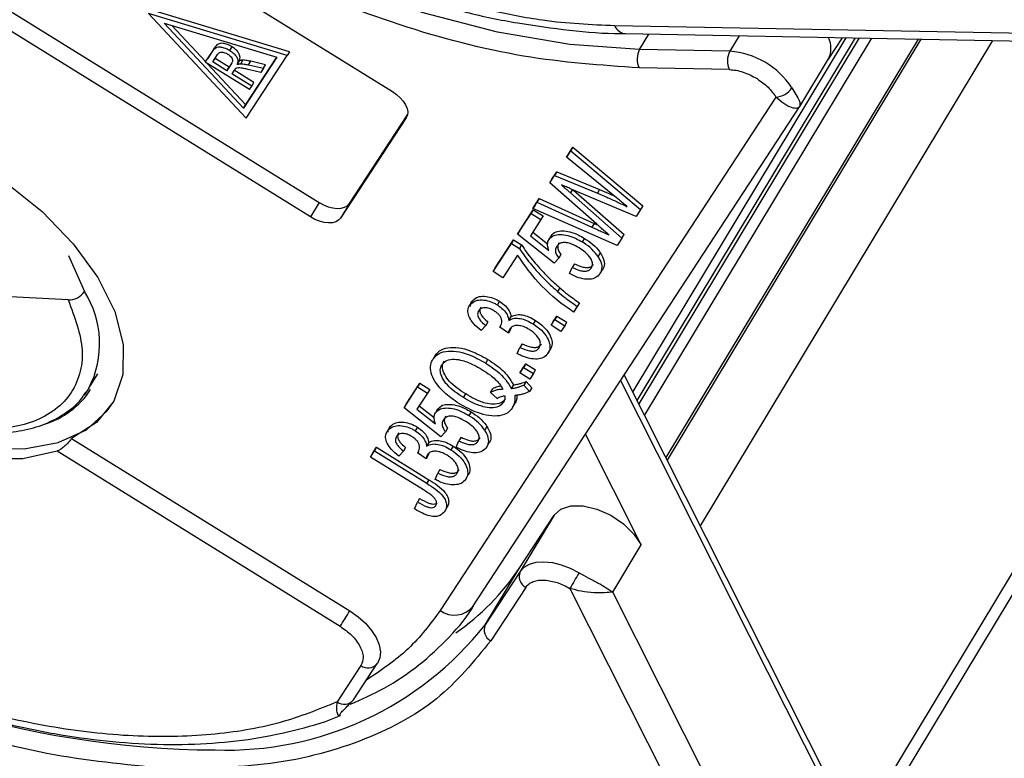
# Model space of a CAD drawing. Header units: millimetres. Extents: x 8853 to 11418, y 45 to 1005.
# Tile 209 of 256: x 10784 to 10814, y 743 to 765. Entities that reach past the tile are written whole.
import ezdxf

# ---------------------------------------------------------------- set-up
doc = ezdxf.new("R2010")
doc.units = ezdxf.units.MM

msp = doc.modelspace()

# ---------------------------------------------------------------- linework, layer by layer
at = {"color": 7, "linetype": 'Continuous', "lineweight": 25}
for p, q in [((10779.549, 772.789), (10795.189, 763.101)), ((10777.289, 769.369), (10792.929, 759.681)), ((10792.659, 759.233), (10777.02, 768.922)), ((10791.944, 764.213), (10787.666, 765.504)), ((10787.666, 765.504), (10790.68, 762.279)), ((10792.012, 764.325), (10787.734, 765.616)), ((10788.149, 765.205), (10791.621, 764.157)), ((10790.595, 762.588), (10788.149, 765.205)), ((10789.429, 764.02), (10788.389, 765.133)), ((10828.784, 764.629), (10802.053, 765.127)), ((10802.375, 764.887), (10828.797, 764.395)), ((10802.814, 764.397), (10803.101, 764.873)), ((10809.179, 764.76), (10802.601, 753.845)), ((10802.739, 753.572), (10809.478, 764.755)), ((10809.588, 764.753), (10802.79, 753.471)), ((10802.97, 753.113), (10809.98, 764.745)), ((10811.403, 764.719), (10803.626, 751.812)), ((10811.493, 764.717), (10803.667, 751.73)), ((10804.69, 749.703), (10813.712, 764.676)), ((10805.885, 764.822), (10805.596, 764.342)), ((10808.637, 764.098), (10809.071, 764.762)), ((10789.417, 764.002), (10789.637, 764.337)), ((10789.704, 764.449), (10789.485, 764.114)), ((10789.637, 764.337), (10789.704, 764.449)), ((10789.646, 764.013), (10789.797, 764.244)), ((10790.173, 764.369), (10790.241, 764.481)), ((10792.012, 764.325), (10791.944, 764.213)), ((10805.596, 764.342), (10802.814, 764.397)), ((10824.081, 764.482), (10809.466, 740.23)), ((10809.657, 739.852), (10824.494, 764.475)), ((10789.417, 764.002), (10789.485, 764.114)), ((10790.777, 763.159), (10789.417, 764.002)), ((10790.662, 762.7), (10789.484, 763.96)), ((10790.082, 763.743), (10789.646, 764.013)), ((10790.149, 763.855), (10789.717, 764.123)), ((10790.217, 763.951), (10790.082, 763.743)), ((10790.233, 763.984), (10790.149, 763.855)), ((10790.405, 763.938), (10790.472, 764.05)), ((10790.511, 763.956), (10790.578, 764.068)), ((10791.621, 764.157), (10790.595, 762.588)), ((10791.616, 764.159), (10790.662, 762.7)), ((10790.68, 762.279), (10791.944, 764.213)), ((10790.75, 763.923), (10790.817, 764.035)), ((10790.75, 763.923), (10791.208, 763.817)), ((10791.275, 763.929), (10790.817, 764.035)), ((10791.208, 763.817), (10791.275, 763.929)), ((10807.76, 762.643), (10808.642, 764.107)), ((10790.082, 763.743), (10790.149, 763.855)), ((10790.312, 763.758), (10790.238, 763.646)), ((10790.849, 763.268), (10790.238, 763.646)), ((10790.916, 763.38), (10790.31, 763.756)), ((10791.126, 763.692), (10790.776, 763.774)), ((10791.208, 763.817), (10791.126, 763.692)), ((10805.585, 763.776), (10802.803, 763.831)), ((10790.849, 763.268), (10790.916, 763.38)), ((10790.777, 763.159), (10790.849, 763.268)), ((10807.021, 762.93), (10796.667, 747.1)), ((10790.595, 762.588), (10790.662, 762.7)), ((10797.673, 747.221), (10807.751, 762.629)), ((10807.752, 762.634), (10807.755, 762.638)), ((10795.616, 762.293), (10793.592, 759.199)), ((10793.862, 759.646), (10795.654, 762.387)), ((10795.626, 762.309), (10795.616, 762.293)), ((10800.561, 761.079), (10800.69, 761.276)), ((10800.628, 761.191), (10800.561, 761.079)), ((10800.628, 761.191), (10800.757, 761.388)), ((10800.757, 761.388), (10800.69, 761.276)), ((10800.69, 761.276), (10802.846, 759.461)), ((10800.757, 761.388), (10802.914, 759.573)), ((10801.986, 759.915), (10800.561, 761.079)), ((10800.109, 760.397), (10800.259, 760.627)), ((10800.259, 760.627), (10800.192, 760.515)), ((10800.259, 760.627), (10801.578, 760.082)), ((10800.042, 760.286), (10800.192, 760.515)), ((10800.109, 760.397), (10800.042, 760.286)), ((10801.491, 759.012), (10800.042, 760.286)), ((10800.192, 760.515), (10801.511, 759.97)), ((10800.743, 760.079), (10800.682, 759.977)), ((10800.682, 759.977), (10802.271, 758.581)), ((10802.709, 759.251), (10800.705, 760.095)), ((10800.778, 760.064), (10802.338, 758.693)), ((10801.578, 760.082), (10801.511, 759.97)), ((10792.929, 759.681), (10792.659, 759.233)), ((10799.52, 759.489), (10799.649, 759.686)), ((10799.588, 759.601), (10799.717, 759.798)), ((10799.717, 759.798), (10799.649, 759.686)), ((10799.649, 759.686), (10801.346, 758.917)), ((10799.717, 759.798), (10801.413, 759.029)), ((10793.862, 759.646), (10793.592, 759.199)), ((10799.115, 758.812), (10799.535, 759.454)), ((10799.535, 759.454), (10799.467, 759.342)), ((10799.588, 759.601), (10799.52, 759.489)), ((10802.123, 758.355), (10799.52, 759.489)), ((10799.535, 759.454), (10799.84, 759.265)), ((10802.846, 759.461), (10802.709, 759.251)), ((10802.914, 759.573), (10802.846, 759.461)), ((10799.047, 758.7), (10799.467, 759.342)), ((10799.772, 759.153), (10799.445, 758.652)), ((10799.467, 759.342), (10799.772, 759.153)), ((10799.84, 759.265), (10799.772, 759.153)), ((10799.115, 758.812), (10799.047, 758.7)), ((10799.516, 758.761), (10799.975, 758.4)), ((10801.413, 759.029), (10801.346, 758.917)), ((10801.413, 759.029), (10801.533, 758.975)), ((10798.361, 757.66), (10798.929, 758.527)), ((10798.929, 758.527), (10798.861, 758.415)), ((10798.929, 758.527), (10799.176, 758.374)), ((10800.177, 757.805), (10799.047, 758.7)), ((10799.445, 758.652), (10800.016, 758.202)), ((10800.083, 758.653), (10800.016, 758.541)), ((10801.113, 758.573), (10801.046, 758.461)), ((10802.271, 758.581), (10802.123, 758.355)), ((10802.271, 758.581), (10802.338, 758.693)), ((10798.294, 757.548), (10798.861, 758.415)), ((10798.861, 758.415), (10799.108, 758.262)), ((10799.176, 758.374), (10799.108, 758.262)), ((10785.197, 758.041), (10785.688, 756.935)), ((10799.053, 758.053), (10798.599, 757.359)), ((10800.321, 757.959), (10800.177, 757.805)), ((10800.388, 758.071), (10800.321, 757.959)), ((10801.603, 758.124), (10801.536, 758.012)), ((10798.361, 757.66), (10798.294, 757.548)), ((10798.599, 757.359), (10798.294, 757.548)), ((10800.654, 757.485), (10800.737, 757.677)), ((10800.804, 757.789), (10800.737, 757.677)), ((10801.6, 757.49), (10801.667, 757.602)), ((10785.185, 756.675), (10775.196, 757.224)), ((10800.353, 757.047), (10800.285, 756.935)), ((10798.496, 756.631), (10798.428, 756.519)), ((10797.639, 756.621), (10797.571, 756.509)), ((10800.893, 756.474), (10800.779, 756.3)), ((10800.96, 756.586), (10800.893, 756.474)), ((10798.847, 756.154), (10798.779, 756.042)), ((10799.6, 756.044), (10799.532, 755.933)), ((10800.084, 755.893), (10800.197, 756.066)), ((10800.151, 756.005), (10800.265, 756.178)), ((10800.265, 756.178), (10800.197, 756.066)), ((10800.197, 756.066), (10800.503, 755.877)), ((10800.265, 756.178), (10800.57, 755.989)), ((10798.067, 755.89), (10797.923, 755.735)), ((10798.134, 756.001), (10798.067, 755.89)), ((10798.527, 755.876), (10798.504, 755.837)), ((10798.767, 755.649), (10798.504, 755.837)), ((10798.834, 755.761), (10798.767, 755.649)), ((10800.151, 756.005), (10800.084, 755.893)), ((10800.389, 755.704), (10800.084, 755.893)), ((10800.503, 755.877), (10800.389, 755.704)), ((10800.503, 755.877), (10800.57, 755.989)), ((10799.04, 755.018), (10799.123, 755.211)), ((10799.191, 755.323), (10799.123, 755.211)), ((10799.987, 755.023), (10800.054, 755.135)), ((10796.513, 754.965), (10796.445, 754.853)), ((10798.069, 754.724), (10798.136, 754.836)), ((10799.122, 754.422), (10799.235, 754.595)), ((10799.189, 754.534), (10799.122, 754.422)), ((10799.189, 754.534), (10799.303, 754.707)), ((10799.303, 754.707), (10799.235, 754.595)), ((10799.235, 754.595), (10799.54, 754.406)), ((10799.303, 754.707), (10799.608, 754.518)), ((10799.54, 754.406), (10799.608, 754.518)), ((10785.827, 753.953), (10786.097, 754.4)), ((10799.427, 754.233), (10799.122, 754.422)), ((10799.54, 754.406), (10799.427, 754.233)), ((10810.891, 737.404), (10802.342, 754.359)), ((10785.827, 753.953), (10785.679, 753.737)), ((10795.548, 753.35), (10795.968, 753.992)), ((10795.615, 753.462), (10796.035, 754.104)), ((10796.035, 754.104), (10795.968, 753.992)), ((10795.968, 753.992), (10796.273, 753.803)), ((10796.035, 754.104), (10796.34, 753.915)), ((10796.34, 753.915), (10796.273, 753.803)), ((10798.218, 753.818), (10798.285, 753.93)), ((10798.925, 754.053), (10798.857, 753.941)), ((10799.311, 754.157), (10799.243, 754.045)), ((10799.243, 754.045), (10799.42, 753.848)), ((10799.311, 754.157), (10799.487, 753.96)), ((10799.487, 753.96), (10799.42, 753.848)), ((10802.23, 754.188), (10810.711, 737.368)), ((10796.273, 753.803), (10795.946, 753.303)), ((10797.381, 753.662), (10797.449, 753.774)), ((10798.218, 753.818), (10798.418, 753.637)), ((10795.615, 753.462), (10795.548, 753.35)), ((10796.678, 752.455), (10795.548, 753.35)), ((10795.946, 753.303), (10796.517, 752.852)), ((10796.017, 753.411), (10796.475, 753.05)), ((10796.584, 753.303), (10796.516, 753.191)), ((10798.897, 753.359), (10798.965, 753.471)), ((10797.614, 753.223), (10797.547, 753.111)), ((10795.102, 752.742), (10795.034, 752.63)), ((10795.959, 752.752), (10795.891, 752.64)), ((10796.889, 752.721), (10796.822, 752.609)), ((10798.104, 752.774), (10798.037, 752.662)), ((10785.285, 752.402), (10793.872, 747.082)), ((10796.822, 752.609), (10796.678, 752.455)), ((10797.305, 752.439), (10797.237, 752.328)), ((10802.866, 749.118), (10801.146, 752.53)), ((10794.577, 751.94), (10794.702, 752.131)), ((10794.702, 752.131), (10794.635, 752.019)), ((10794.702, 752.131), (10796.317, 751.13)), ((10795.597, 752.123), (10795.53, 752.011)), ((10796.31, 752.275), (10796.242, 752.163)), ((10797.063, 752.166), (10796.995, 752.054)), ((10797.154, 752.135), (10797.237, 752.328)), ((10798.101, 752.14), (10798.168, 752.252)), ((10784.849, 752.016), (10793.577, 746.609)), ((10794.51, 751.828), (10794.635, 752.019)), ((10794.577, 751.94), (10794.51, 751.828)), ((10796.147, 750.814), (10794.51, 751.828)), ((10794.635, 752.019), (10796.25, 751.019)), ((10795.53, 752.011), (10795.386, 751.856)), ((10795.99, 751.997), (10795.967, 751.958)), ((10796.23, 751.77), (10795.967, 751.958)), ((10796.297, 751.882), (10796.23, 751.77)), ((10796.503, 751.139), (10796.586, 751.332)), ((10796.654, 751.444), (10796.586, 751.332)), ((10797.45, 751.145), (10797.517, 751.256)), ((10796.317, 751.13), (10796.25, 751.019)), ((10796.029, 750.554), (10795.961, 750.442)), ((10795.874, 750.227), (10795.961, 750.442)), ((10796.802, 750.153), (10796.869, 750.265)), ((10799.095, 748.39), (10800.175, 750.034)), ((10800.175, 750.034), (10799.13, 748.3)), ((10801.99, 747.663), (10802.866, 749.118)), ((10798.05, 746.656), (10799.095, 748.39)), ((10799.13, 748.3), (10798.05, 746.656)), ((10799.301, 747.81), (10798.221, 746.165)), ((10800.665, 747.778), (10812.444, 724.419)), ((10813.447, 724.942), (10801.99, 747.663)), ((10794.218, 745.397), (10793.486, 744.278)), ((10793.989, 744.339), (10794.721, 745.458)), ((10794.721, 745.458), (10794.727, 745.466))]:
    msp.add_line(p, q, dxfattribs=at)
at = {"color": 7, "linetype": 'Continuous', "lineweight": 25, "flags": 128}
for points in [[(10802.814, 764.397), (10800.667, 764.551), (10798.429, 764.929), (10796.133, 765.525), (10793.815, 766.33), (10791.51, 767.332), (10789.254, 768.515), (10787.081, 769.861), (10785.025, 771.349), (10783.117, 772.958), (10781.386, 774.661), (10779.859, 776.433), (10778.56, 778.246), (10777.508, 780.074)], [(10795.189, 763.101), (10795.316, 763.011), (10795.43, 762.91), (10795.524, 762.801), (10795.595, 762.689), (10795.642, 762.578), (10795.661, 762.473), (10795.652, 762.376), (10795.616, 762.293)], [(10773.782, 759.529), (10773.908, 760.416), (10774.3, 761.171), (10774.941, 761.763), (10775.807, 762.166), (10776.859, 762.365), (10778.056, 762.35), (10779.347, 762.124), (10780.68, 761.694), (10781.999, 761.079), (10783.25, 760.304), (10784.381, 759.401), (10785.345, 758.408), (10786.103, 757.365), (10786.623, 756.316), (10786.884, 755.304), (10786.874, 754.37), (10786.595, 753.554), (10786.058, 752.889), (10785.285, 752.402)], [(10774.163, 760.974), (10774.102, 760.868), (10773.833, 760.051), (10773.831, 759.119), (10774.097, 758.11), (10774.619, 757.065), (10775.376, 756.027), (10776.338, 755.039), (10777.464, 754.141), (10778.709, 753.37), (10780.022, 752.757), (10781.349, 752.327), (10782.636, 752.099), (10783.829, 752.081), (10784.881, 752.273), (10785.748, 752.67), (10786.394, 753.253), (10786.565, 753.501)], [(10792.929, 759.681), (10793.066, 759.606), (10793.208, 759.549), (10793.349, 759.512), (10793.484, 759.496), (10793.607, 759.502), (10793.713, 759.53), (10793.799, 759.579), (10793.862, 759.646)], [(10793.592, 759.199), (10793.53, 759.131), (10793.443, 759.083), (10793.337, 759.055), (10793.214, 759.049), (10793.08, 759.064), (10792.939, 759.101), (10792.797, 759.158), (10792.659, 759.233)], [(10773.628, 758.968), (10773.861, 757.939), (10774.368, 756.865), (10775.128, 755.795), (10776.106, 754.774), (10777.261, 753.846), (10778.543, 753.052), (10779.895, 752.426), (10781.26, 751.996), (10782.578, 751.779), (10783.792, 751.786), (10784.849, 752.016)], [(10800.175, 750.034), (10800.383, 750.224), (10800.692, 750.322), (10801.075, 750.322), (10801.498, 750.223), (10801.924, 750.033), (10802.316, 749.769), (10802.64, 749.455), (10802.866, 749.118)], [(10799.13, 748.3), (10799.252, 748.432), (10799.419, 748.528), (10799.626, 748.585), (10799.864, 748.6), (10800.125, 748.573), (10800.4, 748.506), (10800.677, 748.399), (10800.948, 748.259)], [(10793.872, 747.082), (10794.128, 746.903), (10794.354, 746.701), (10794.543, 746.484), (10794.686, 746.26), (10794.778, 746.038), (10794.817, 745.826), (10794.799, 745.633), (10794.727, 745.466)]]:
    msp.add_lwpolyline(points, dxfattribs=at)
at = {"color": 7, "linetype": 'Continuous', "lineweight": 25}
for centre, radius, start, end in [((10802.409, 765.269), 0.384, 201.6739, 264.8734), ((10807.955, 764.441), 0.764, 334.0393, 25.5085), ((10803.355, 764.103), 0.615, 151.5265, 206.2537), ((10806.137, 764.048), 0.615, 151.5265, 206.2537), ((10805.432, 761.876), 2.471, 32.7608, 86.1929), ((10806.981, 763.563), 0.634, 273.5797, 326.5667), ((10785.199, 757.265), 0.59, 268.6986, 325.9593), ((10783.156, 755.322), 3.001, 332.8576, 32.5034), ((10783.737, 755.288), 2.546, 286.2322, 327.3382), ((10792.989, 752.446), 7.33, 304.56, 326.4013), ((10799.47, 748.144), 0.374, 155.317, 243.1733), ((10826.522, 732.847), 29.858, 148.9246, 149.9946), ((10789.915, 771.942), 29.148, 235.1627, 269.6188), ((10797.107, 747.684), 0.731, 232.9894, 320.7807), ((10778.327, 756.448), 18.149, 327.1707, 328.931), ((10790.068, 752.961), 10.172, 268.0448, 321.691), ((10798.39, 746.499), 0.374, 155.317, 243.1733), ((10794.438, 745.689), 0.366, 232.9894, 320.7807), ((10793.706, 744.57), 0.366, 232.9894, 320.7807)]:
    msp.add_arc(centre, radius, start, end, dxfattribs=at)
for points, knots in [([(10802.803, 763.831), (10801.629, 763.911), (10799.257, 764.073), (10795.404, 765.079), (10791.54, 766.607), (10787.813, 768.628), (10784.368, 771.056), (10781.262, 773.814), (10779.658, 775.819), (10778.856, 776.821)], [0, 0, 0, 0, 0.141193, 0.285298, 0.429404, 0.570596, 0.711789, 0.855895, 1, 1, 1, 1]), ([(10797.224, 765.616), (10797.3, 765.595), (10797.918, 765.423), (10799.071, 765.201), (10800.665, 764.979), (10801.771, 764.882), (10802.322, 764.892), (10802.372, 764.893)], [0, 0, 0, 0, 0.042714, 0.346636, 0.655912, 0.9691, 1, 1, 1, 1]), ([(10802.053, 765.127), (10801.318, 765.159), (10800.072, 765.213), (10798.739, 765.486), (10798.192, 765.598)], [0, 0, 0, 0, 0.5893, 1, 1, 1, 1]), ([(10790.241, 764.481), (10790.193, 764.507), (10790.104, 764.556), (10789.977, 764.589), (10789.876, 764.592), (10789.775, 764.55), (10789.733, 764.49), (10789.704, 764.449)], [0, 0, 0, 0, 0.205141, 0.383084, 0.526621, 0.670195, 1, 1, 1, 1]), ([(10789.637, 764.337), (10789.666, 764.379), (10789.709, 764.441), (10789.818, 764.482), (10789.931, 764.473), (10790.055, 764.436), (10790.136, 764.39), (10790.173, 764.369)], [0, 0, 0, 0, 0.336384, 0.490534, 0.645438, 0.837553, 1, 1, 1, 1]), ([(10789.797, 764.244), (10789.816, 764.269), (10789.845, 764.306), (10789.921, 764.321), (10789.989, 764.312), (10790.053, 764.289), (10790.091, 764.267), (10790.106, 764.258)], [0, 0, 0, 0, 0.363897, 0.534205, 0.704468, 0.879693, 1, 1, 1, 1]), ([(10790.106, 764.258), (10790.135, 764.238), (10790.185, 764.202), (10790.237, 764.138), (10790.262, 764.077), (10790.254, 764.013), (10790.231, 763.974), (10790.217, 763.951)], [0, 0, 0, 0, 0.210178, 0.371226, 0.533565, 0.714898, 1, 1, 1, 1]), ([(10790.173, 764.369), (10790.218, 764.338), (10790.3, 764.282), (10790.382, 764.179), (10790.427, 764.071), (10790.422, 763.992), (10790.408, 763.948), (10790.405, 763.938)], [0, 0, 0, 0, 0.243042, 0.443531, 0.644482, 0.917379, 1, 1, 1, 1]), ([(10790.472, 764.05), (10790.482, 764.092), (10790.498, 764.159), (10790.461, 764.272), (10790.39, 764.367), (10790.31, 764.437), (10790.257, 764.471), (10790.241, 764.481)], [0, 0, 0, 0, 0.321763, 0.51806, 0.714464, 0.915007, 1, 1, 1, 1]), ([(10790.405, 763.938), (10790.413, 763.94), (10790.429, 763.945), (10790.463, 763.953), (10790.492, 763.955), (10790.511, 763.956)], [0, 0, 0, 0, 0.250618, 0.5013168, 1, 1, 1, 1]), ([(10790.578, 764.068), (10790.569, 764.068), (10790.549, 764.067), (10790.513, 764.062), (10790.488, 764.054), (10790.472, 764.05)], [0, 0, 0, 0, 0.250568, 0.501375, 1, 1, 1, 1]), ([(10790.511, 763.956), (10790.533, 763.956), (10790.577, 763.954), (10790.657, 763.943), (10790.715, 763.931), (10790.75, 763.923)], [0, 0, 0, 0, 0.289498, 0.579232, 1, 1, 1, 1]), ([(10790.817, 764.035), (10790.793, 764.04), (10790.746, 764.051), (10790.665, 764.064), (10790.611, 764.067), (10790.578, 764.068)], [0, 0, 0, 0, 0.289464, 0.579144, 1, 1, 1, 1]), ([(10790.353, 763.808), (10790.349, 763.804), (10790.34, 763.797), (10790.327, 763.78), (10790.318, 763.767), (10790.312, 763.758)], [0, 0, 0, 0, 0.250452, 0.500871, 1, 1, 1, 1]), ([(10790.776, 763.774), (10790.729, 763.785), (10790.631, 763.806), (10790.502, 763.831), (10790.403, 763.833), (10790.367, 763.815), (10790.353, 763.808)], [0, 0, 0, 0, 0.311481, 0.638477, 0.856708, 1, 1, 1, 1]), ([(10805.585, 763.776), (10805.653, 763.772), (10805.788, 763.763), (10806.007, 763.704), (10806.227, 763.62), (10806.367, 763.539), (10806.437, 763.499)], [0, 0, 0, 0, 0.250113, 0.500005, 0.750113, 1, 1, 1, 1]), ([(10807.51, 763.213), (10807.553, 763.143), (10807.648, 762.987), (10807.775, 762.769), (10807.763, 762.688), (10807.755, 762.636)], [0, 0, 0, 0, 0.227067, 0.501595, 1, 1, 1, 1]), ([(10807.755, 762.636), (10807.732, 762.613), (10807.685, 762.569), (10807.508, 762.594), (10807.273, 762.699), (10807.101, 762.856), (10807.021, 762.93)], [0, 0, 0, 0, 0.251519, 0.501784, 0.765632, 1, 1, 1, 1]), ([(10800.705, 760.095), (10800.655, 760.116), (10800.58, 760.147), (10800.479, 760.19), (10800.429, 760.211), (10800.404, 760.222)], [0, 0, 0, 0, 0.499996, 0.750001, 1, 1, 1, 1]), ([(10800.404, 760.222), (10800.443, 760.188), (10800.509, 760.13), (10800.601, 760.048), (10800.655, 760.001), (10800.682, 759.977)], [0, 0, 0, 0, 0.4190299, 0.7095142, 1, 1, 1, 1]), ([(10801.511, 759.97), (10801.607, 759.928), (10801.81, 759.84), (10802.118, 759.7), (10802.33, 759.599), (10802.436, 759.548)], [0, 0, 0, 0, 0.310609, 0.655194, 1, 1, 1, 1]), ([(10801.578, 760.082), (10801.674, 760.04), (10801.824, 759.976), (10801.972, 759.908), (10802.025, 759.883)], [0, 0, 0, 0, 0.64472, 1, 1, 1, 1]), ([(10802.436, 759.548), (10802.395, 759.581), (10802.314, 759.647), (10802.165, 759.77), (10802.055, 759.859), (10801.986, 759.915)], [0, 0, 0, 0, 0.27018, 0.5403602, 1, 1, 1, 1]), ([(10800.083, 758.653), (10800.127, 758.7), (10800.208, 758.786), (10800.429, 758.813), (10800.667, 758.782), (10800.905, 758.695), (10801.05, 758.61), (10801.113, 758.573)], [0, 0, 0, 0, 0.2383567, 0.4350951, 0.6309397, 0.8390112, 1, 1, 1, 1]), ([(10801.346, 758.917), (10801.394, 758.895), (10801.49, 758.852), (10801.664, 758.773), (10801.79, 758.716), (10801.868, 758.68)], [0, 0, 0, 0, 0.275241, 0.550482, 1, 1, 1, 1]), ([(10801.868, 758.68), (10801.83, 758.715), (10801.752, 758.783), (10801.65, 758.872), (10801.563, 758.949), (10801.515, 758.991), (10801.491, 759.012)], [0, 0, 0, 0, 0.3088962, 0.6177923, 0.8088961, 1, 1, 1, 1]), ([(10800.016, 758.202), (10800.004, 758.239), (10799.98, 758.308), (10799.967, 758.428), (10799.996, 758.497), (10800.016, 758.541)], [0, 0, 0, 0, 0.295745, 0.543253, 1, 1, 1, 1]), ([(10800.016, 758.541), (10800.06, 758.588), (10800.141, 758.674), (10800.362, 758.701), (10800.599, 758.67), (10800.837, 758.583), (10800.982, 758.498), (10801.046, 758.461)], [0, 0, 0, 0, 0.2383567, 0.4350951, 0.6309397, 0.8390112, 1, 1, 1, 1]), ([(10801.536, 758.012), (10801.476, 758.089), (10801.358, 758.242), (10801.167, 758.384), (10801.061, 758.452), (10801.046, 758.461)], [0, 0, 0, 0, 0.4611, 0.923194, 1, 1, 1, 1]), ([(10801.113, 758.573), (10801.202, 758.513), (10801.382, 758.392), (10801.532, 758.227), (10801.594, 758.137), (10801.603, 758.124)], [0, 0, 0, 0, 0.459379, 0.922459, 1, 1, 1, 1]), ([(10799.108, 758.262), (10799.158, 758.186), (10799.306, 757.957), (10799.589, 757.619), (10799.933, 757.251), (10800.167, 757.041), (10800.285, 756.935)], [0, 0, 0, 0, 0.165203, 0.496137, 0.746721, 1, 1, 1, 1]), ([(10799.176, 758.374), (10799.225, 758.298), (10799.373, 758.069), (10799.656, 757.731), (10800, 757.363), (10800.235, 757.152), (10800.353, 757.047)], [0, 0, 0, 0, 0.165203, 0.496137, 0.746721, 1, 1, 1, 1]), ([(10800.259, 758.323), (10800.241, 758.287), (10800.207, 758.221), (10800.236, 758.088), (10800.292, 758.003), (10800.321, 757.959)], [0, 0, 0, 0, 0.367129, 0.675049, 1, 1, 1, 1]), ([(10800.95, 758.277), (10800.872, 758.321), (10800.745, 758.393), (10800.56, 758.444), (10800.425, 758.445), (10800.321, 758.402), (10800.281, 758.351), (10800.259, 758.323)], [0, 0, 0, 0, 0.284133, 0.463731, 0.644535, 0.805022, 1, 1, 1, 1]), ([(10800.326, 758.435), (10800.308, 758.399), (10800.275, 758.333), (10800.303, 758.2), (10800.359, 758.115), (10800.388, 758.071)], [0, 0, 0, 0, 0.367129, 0.675049, 1, 1, 1, 1]), ([(10801.326, 757.661), (10801.345, 757.703), (10801.377, 757.773), (10801.34, 757.905), (10801.262, 758.023), (10801.134, 758.154), (10801.018, 758.232), (10800.95, 758.277)], [0, 0, 0, 0, 0.2426891, 0.4065842, 0.570206, 0.7509459, 1, 1, 1, 1]), ([(10800.779, 756.3), (10800.691, 756.36), (10800.247, 756.663), (10799.604, 757.256), (10799.222, 757.808), (10799.053, 758.053)], [0, 0, 0, 0, 0.121169, 0.611338, 1, 1, 1, 1]), ([(10801.6, 757.49), (10801.627, 757.546), (10801.681, 757.661), (10801.633, 757.856), (10801.56, 757.973), (10801.536, 758.012)], [0, 0, 0, 0, 0.396321, 0.797199, 1, 1, 1, 1]), ([(10801.603, 758.124), (10801.648, 758.046), (10801.737, 757.889), (10801.729, 757.712), (10801.683, 757.629), (10801.667, 757.602)], [0, 0, 0, 0, 0.397479, 0.798178, 1, 1, 1, 1]), ([(10800.737, 757.677), (10800.814, 757.642), (10800.939, 757.584), (10801.109, 757.554), (10801.223, 757.57), (10801.29, 757.613), (10801.316, 757.648), (10801.326, 757.661)], [0, 0, 0, 0, 0.323008, 0.519347, 0.717293, 0.893001, 1, 1, 1, 1]), ([(10800.804, 757.789), (10800.882, 757.753), (10801.006, 757.696), (10801.176, 757.666), (10801.291, 757.682), (10801.358, 757.725), (10801.384, 757.76), (10801.394, 757.773)], [0, 0, 0, 0, 0.323008, 0.519347, 0.717293, 0.893001, 1, 1, 1, 1]), ([(10801.6, 757.49), (10801.559, 757.441), (10801.485, 757.354), (10801.286, 757.303), (10801.061, 757.319), (10800.841, 757.388), (10800.708, 757.457), (10800.654, 757.485)], [0, 0, 0, 0, 0.248379, 0.451028, 0.653732, 0.857674, 1, 1, 1, 1]), ([(10800.285, 756.935), (10800.365, 756.868), (10800.501, 756.753), (10800.707, 756.602), (10800.831, 756.517), (10800.893, 756.474)], [0, 0, 0, 0, 0.414529, 0.706823, 1, 1, 1, 1]), ([(10800.353, 757.047), (10800.432, 756.98), (10800.569, 756.865), (10800.774, 756.713), (10800.898, 756.628), (10800.96, 756.586)], [0, 0, 0, 0, 0.414529, 0.706823, 1, 1, 1, 1]), ([(10785.185, 756.675), (10785.385, 756.143), (10785.693, 755.324), (10785.567, 754.368), (10785.265, 753.724), (10784.745, 753.216), (10783.845, 752.767), (10782.386, 752.593), (10780.669, 752.944), (10779.245, 753.513), (10778.542, 753.926), (10778.187, 754.134)], [0, 0, 0, 0, 0.1596949, 0.2456104, 0.3333333, 0.4210563, 0.5069718, 0.6666667, 0.8263615, 0.912277, 1, 1, 1, 1]), ([(10797.571, 756.509), (10797.615, 756.556), (10797.693, 756.64), (10797.894, 756.688), (10798.113, 756.662), (10798.299, 756.594), (10798.396, 756.538), (10798.428, 756.519)], [0, 0, 0, 0, 0.2727519, 0.4935991, 0.716338, 0.90619, 1, 1, 1, 1]), ([(10797.639, 756.621), (10797.682, 756.667), (10797.76, 756.752), (10797.962, 756.8), (10798.181, 756.774), (10798.367, 756.706), (10798.464, 756.65), (10798.496, 756.631)], [0, 0, 0, 0, 0.2727519, 0.4935991, 0.716338, 0.90619, 1, 1, 1, 1]), ([(10798.496, 756.631), (10798.56, 756.585), (10798.683, 756.497), (10798.799, 756.339), (10798.837, 756.226), (10798.845, 756.168), (10798.847, 756.154)], [0, 0, 0, 0, 0.328269, 0.636143, 0.9088, 1, 1, 1, 1]), ([(10797.923, 755.735), (10797.842, 755.803), (10797.695, 755.926), (10797.556, 756.132), (10797.505, 756.312), (10797.527, 756.434), (10797.561, 756.492), (10797.571, 756.509)], [0, 0, 0, 0, 0.270658, 0.489263, 0.708369, 0.914642, 1, 1, 1, 1]), ([(10797.594, 756.47), (10797.596, 756.505), (10797.601, 756.56), (10797.628, 756.604), (10797.639, 756.621)], [0, 0, 0, 0, 0.619856, 1, 1, 1, 1]), ([(10797.85, 756.344), (10797.834, 756.308), (10797.806, 756.247), (10797.838, 756.133), (10797.914, 756.02), (10798.002, 755.94), (10798.059, 755.895), (10798.067, 755.89)], [0, 0, 0, 0, 0.2859195, 0.4849885, 0.6843246, 0.9590687, 1, 1, 1, 1]), ([(10798.325, 756.339), (10798.277, 756.366), (10798.185, 756.416), (10798.054, 756.437), (10797.949, 756.427), (10797.885, 756.39), (10797.859, 756.357), (10797.85, 756.344)], [0, 0, 0, 0, 0.248767, 0.472673, 0.663516, 0.875579, 1, 1, 1, 1]), ([(10797.917, 756.456), (10797.901, 756.42), (10797.874, 756.359), (10797.905, 756.245), (10797.981, 756.132), (10798.069, 756.052), (10798.127, 756.007), (10798.134, 756.001)], [0, 0, 0, 0, 0.285919, 0.484989, 0.684325, 0.959069, 1, 1, 1, 1]), ([(10798.523, 755.86), (10798.544, 755.91), (10798.575, 755.987), (10798.549, 756.109), (10798.5, 756.195), (10798.423, 756.274), (10798.359, 756.317), (10798.325, 756.339)], [0, 0, 0, 0, 0.3675596, 0.5509919, 0.6954114, 0.8395947, 1, 1, 1, 1]), ([(10798.428, 756.519), (10798.492, 756.474), (10798.616, 756.385), (10798.731, 756.227), (10798.77, 756.114), (10798.778, 756.056), (10798.779, 756.042)], [0, 0, 0, 0, 0.328269, 0.636143, 0.9088, 1, 1, 1, 1]), ([(10798.779, 756.042), (10798.834, 756.07), (10798.93, 756.119), (10799.132, 756.106), (10799.333, 756.047), (10799.463, 755.972), (10799.532, 755.933)], [0, 0, 0, 0, 0.302387, 0.525374, 0.748493, 1, 1, 1, 1]), ([(10798.847, 756.154), (10798.902, 756.182), (10798.998, 756.23), (10799.199, 756.218), (10799.401, 756.158), (10799.531, 756.084), (10799.6, 756.044)], [0, 0, 0, 0, 0.302387, 0.525374, 0.748493, 1, 1, 1, 1]), ([(10799.6, 756.044), (10799.689, 755.982), (10799.869, 755.857), (10800.039, 755.628), (10800.124, 755.412), (10800.117, 755.247), (10800.072, 755.166), (10800.054, 755.135)], [0, 0, 0, 0, 0.228572, 0.459007, 0.660095, 0.870765, 1, 1, 1, 1]), ([(10798.504, 755.837), (10798.506, 755.839), (10798.509, 755.842), (10798.516, 755.85), (10798.52, 755.856), (10798.523, 755.86)], [0, 0, 0, 0, 0.250093, 0.500197, 1, 1, 1, 1]), ([(10798.808, 755.781), (10798.8, 755.768), (10798.786, 755.741), (10798.774, 755.696), (10798.769, 755.664), (10798.767, 755.649)], [0, 0, 0, 0, 0.339454, 0.668951, 1, 1, 1, 1]), ([(10799.417, 755.761), (10799.355, 755.795), (10799.243, 755.856), (10799.077, 755.89), (10798.943, 755.883), (10798.853, 755.841), (10798.82, 755.798), (10798.808, 755.781)], [0, 0, 0, 0, 0.254178, 0.457835, 0.661032, 0.868746, 1, 1, 1, 1]), ([(10798.848, 755.827), (10798.846, 755.82), (10798.839, 755.799), (10798.836, 755.776), (10798.834, 755.761)], [0, 0, 0, 0, 0.308612, 1, 1, 1, 1]), ([(10799.716, 755.2), (10799.736, 755.242), (10799.768, 755.314), (10799.729, 755.45), (10799.648, 755.573), (10799.537, 755.681), (10799.452, 755.737), (10799.417, 755.761)], [0, 0, 0, 0, 0.269591, 0.459441, 0.648883, 0.856246, 1, 1, 1, 1]), ([(10799.532, 755.933), (10799.622, 755.87), (10799.801, 755.745), (10799.971, 755.516), (10800.056, 755.3), (10800.049, 755.135), (10800.004, 755.054), (10799.987, 755.023)], [0, 0, 0, 0, 0.228572, 0.459007, 0.660095, 0.870765, 1, 1, 1, 1]), ([(10796.513, 754.965), (10796.552, 755.013), (10796.643, 755.123), (10796.889, 755.215), (10797.223, 755.215), (10797.659, 755.101), (10797.956, 754.936), (10798.136, 754.836)], [0, 0, 0, 0, 0.149201, 0.339719, 0.531658, 0.715646, 1, 1, 1, 1]), ([(10799.123, 755.211), (10799.222, 755.168), (10799.368, 755.106), (10799.548, 755.092), (10799.654, 755.125), (10799.695, 755.174), (10799.716, 755.2)], [0, 0, 0, 0, 0.404921, 0.593605, 0.78306, 1, 1, 1, 1]), ([(10799.191, 755.323), (10799.29, 755.28), (10799.435, 755.218), (10799.615, 755.203), (10799.722, 755.237), (10799.762, 755.286), (10799.784, 755.312)], [0, 0, 0, 0, 0.404921, 0.593605, 0.78306, 1, 1, 1, 1]), ([(10797.258, 753.47), (10797.168, 753.529), (10796.926, 753.689), (10796.625, 753.971), (10796.413, 754.291), (10796.348, 754.562), (10796.381, 754.745), (10796.432, 754.831), (10796.445, 754.853)], [0, 0, 0, 0, 0.148072, 0.401988, 0.580808, 0.75998, 0.939061, 1, 1, 1, 1]), ([(10796.445, 754.853), (10796.485, 754.901), (10796.575, 755.011), (10796.821, 755.103), (10797.155, 755.103), (10797.591, 754.989), (10797.888, 754.824), (10798.069, 754.724)], [0, 0, 0, 0, 0.149201, 0.339719, 0.531658, 0.715646, 1, 1, 1, 1]), ([(10796.72, 754.683), (10796.764, 754.73), (10796.852, 754.824), (10797.09, 754.857), (10797.384, 754.808), (10797.676, 754.69), (10797.869, 754.577), (10797.947, 754.531)], [0, 0, 0, 0, 0.203222, 0.407586, 0.580719, 0.828764, 1, 1, 1, 1]), ([(10798.136, 754.836), (10798.225, 754.777), (10798.456, 754.626), (10798.75, 754.355), (10798.873, 754.143), (10798.925, 754.053)], [0, 0, 0, 0, 0.266534, 0.688868, 1, 1, 1, 1]), ([(10799.987, 755.023), (10799.945, 754.976), (10799.868, 754.887), (10799.66, 754.84), (10799.425, 754.86), (10799.209, 754.931), (10799.084, 754.996), (10799.04, 755.018)], [0, 0, 0, 0, 0.2495954, 0.4606301, 0.6714689, 0.8868588, 1, 1, 1, 1]), ([(10797.381, 753.662), (10797.292, 753.72), (10797.112, 753.837), (10796.88, 754.04), (10796.722, 754.258), (10796.652, 754.466), (10796.674, 754.604), (10796.711, 754.668), (10796.72, 754.683)], [0, 0, 0, 0, 0.199014, 0.399339, 0.580729, 0.762132, 0.942113, 1, 1, 1, 1]), ([(10797.449, 753.774), (10797.359, 753.832), (10797.179, 753.949), (10796.948, 754.152), (10796.789, 754.37), (10796.72, 754.578), (10796.741, 754.716), (10796.779, 754.78), (10796.788, 754.795)], [0, 0, 0, 0, 0.199014, 0.399339, 0.580729, 0.762132, 0.942113, 1, 1, 1, 1]), ([(10797.947, 754.531), (10798.036, 754.472), (10798.237, 754.342), (10798.474, 754.128), (10798.566, 753.975), (10798.6, 753.918)], [0, 0, 0, 0, 0.335114, 0.752469, 1, 1, 1, 1]), ([(10798.069, 754.724), (10798.158, 754.665), (10798.388, 754.514), (10798.683, 754.243), (10798.805, 754.031), (10798.857, 753.941)], [0, 0, 0, 0, 0.266534, 0.688868, 1, 1, 1, 1]), ([(10778.351, 753.946), (10778.728, 753.736), (10779.256, 753.441), (10780.061, 753.107), (10780.742, 752.873), (10781.537, 752.68), (10782.336, 752.57), (10783.123, 752.557), (10783.868, 752.651), (10784.558, 752.859), (10785.158, 753.202), (10785.565, 753.536), (10785.702, 753.789), (10785.731, 753.842)], [0, 0, 0, 0, 0.133444, 0.187127, 0.27527, 0.365118, 0.459951, 0.557352, 0.656777, 0.758148, 0.862217, 0.971078, 1, 1, 1, 1]), ([(10798.6, 753.918), (10798.558, 753.916), (10798.474, 753.912), (10798.342, 753.881), (10798.265, 753.842), (10798.218, 753.818)], [0, 0, 0, 0, 0.2827644, 0.5657558, 1, 1, 1, 1]), ([(10798.534, 754.018), (10798.499, 754.011), (10798.406, 753.993), (10798.332, 753.954), (10798.285, 753.93)], [0, 0, 0, 0, 0.372254, 1, 1, 1, 1]), ([(10798.857, 753.941), (10798.896, 753.948), (10798.974, 753.96), (10799.106, 753.991), (10799.191, 754.025), (10799.243, 754.045)], [0, 0, 0, 0, 0.280023, 0.560169, 1, 1, 1, 1]), ([(10798.925, 754.053), (10798.963, 754.06), (10799.041, 754.072), (10799.174, 754.103), (10799.259, 754.136), (10799.311, 754.157)], [0, 0, 0, 0, 0.280023, 0.560169, 1, 1, 1, 1]), ([(10798.612, 753.511), (10798.569, 753.464), (10798.484, 753.368), (10798.247, 753.334), (10797.963, 753.376), (10797.667, 753.494), (10797.471, 753.609), (10797.381, 753.662)], [0, 0, 0, 0, 0.20131, 0.404755, 0.576193, 0.805812, 1, 1, 1, 1]), ([(10798.68, 753.623), (10798.637, 753.576), (10798.551, 753.48), (10798.314, 753.446), (10798.03, 753.488), (10797.734, 753.606), (10797.539, 753.721), (10797.449, 753.774)], [0, 0, 0, 0, 0.20131, 0.404755, 0.576193, 0.805812, 1, 1, 1, 1]), ([(10798.418, 753.637), (10798.448, 753.653), (10798.497, 753.681), (10798.581, 753.706), (10798.634, 753.715), (10798.661, 753.72)], [0, 0, 0, 0, 0.421721, 0.709561, 1, 1, 1, 1]), ([(10798.661, 753.72), (10798.661, 753.682), (10798.661, 753.625), (10798.639, 753.557), (10798.621, 753.527), (10798.612, 753.511)], [0, 0, 0, 0, 0.490017, 0.743525, 1, 1, 1, 1]), ([(10798.966, 753.724), (10798.968, 753.655), (10798.973, 753.547), (10798.932, 753.42), (10798.897, 753.361), (10798.88, 753.331)], [0, 0, 0, 0, 0.474444, 0.735534, 1, 1, 1, 1]), ([(10799.03, 753.734), (10799.031, 753.7), (10799.032, 753.628), (10799.003, 753.543), (10798.975, 753.493), (10798.963, 753.472)], [0, 0, 0, 0, 0.346815, 0.733429, 1, 1, 1, 1]), ([(10799.42, 753.848), (10799.355, 753.82), (10799.255, 753.777), (10799.098, 753.742), (10799.01, 753.73), (10798.966, 753.724)], [0, 0, 0, 0, 0.474932, 0.73676, 1, 1, 1, 1]), ([(10796.516, 753.191), (10796.561, 753.238), (10796.641, 753.324), (10796.863, 753.351), (10797.1, 753.321), (10797.338, 753.233), (10797.483, 753.148), (10797.547, 753.111)], [0, 0, 0, 0, 0.2383567, 0.4350951, 0.6309397, 0.8390112, 1, 1, 1, 1]), ([(10796.584, 753.303), (10796.628, 753.35), (10796.709, 753.436), (10796.93, 753.463), (10797.167, 753.432), (10797.406, 753.345), (10797.551, 753.26), (10797.614, 753.223)], [0, 0, 0, 0, 0.238357, 0.435095, 0.63094, 0.839011, 1, 1, 1, 1]), ([(10798.88, 753.331), (10798.84, 753.283), (10798.75, 753.175), (10798.504, 753.088), (10798.176, 753.091), (10797.742, 753.203), (10797.442, 753.369), (10797.258, 753.47)], [0, 0, 0, 0, 0.1500979, 0.3371558, 0.5253516, 0.7083076, 1, 1, 1, 1]), ([(10796.517, 752.852), (10796.504, 752.889), (10796.481, 752.958), (10796.468, 753.079), (10796.497, 753.147), (10796.516, 753.191)], [0, 0, 0, 0, 0.295745, 0.543253, 1, 1, 1, 1]), ([(10797.451, 752.927), (10797.373, 752.971), (10797.246, 753.043), (10797.061, 753.094), (10796.926, 753.095), (10796.822, 753.052), (10796.782, 753.001), (10796.76, 752.973)], [0, 0, 0, 0, 0.284133, 0.463731, 0.644535, 0.805022, 1, 1, 1, 1]), ([(10796.827, 753.085), (10796.809, 753.049), (10796.775, 752.983), (10796.804, 752.85), (10796.86, 752.765), (10796.889, 752.721)], [0, 0, 0, 0, 0.367129, 0.675049, 1, 1, 1, 1]), ([(10798.037, 752.662), (10797.977, 752.739), (10797.858, 752.892), (10797.668, 753.034), (10797.562, 753.102), (10797.547, 753.111)], [0, 0, 0, 0, 0.4611, 0.923194, 1, 1, 1, 1]), ([(10797.614, 753.223), (10797.703, 753.163), (10797.882, 753.042), (10798.033, 752.877), (10798.095, 752.787), (10798.104, 752.774)], [0, 0, 0, 0, 0.4593785, 0.9224588, 1, 1, 1, 1]), ([(10795.034, 752.63), (10795.078, 752.677), (10795.156, 752.761), (10795.357, 752.809), (10795.576, 752.783), (10795.762, 752.715), (10795.859, 752.659), (10795.891, 752.64)], [0, 0, 0, 0, 0.272752, 0.493599, 0.716338, 0.90619, 1, 1, 1, 1]), ([(10795.057, 752.592), (10795.059, 752.626), (10795.064, 752.681), (10795.091, 752.725), (10795.102, 752.742)], [0, 0, 0, 0, 0.619856, 1, 1, 1, 1]), ([(10795.102, 752.742), (10795.145, 752.789), (10795.223, 752.873), (10795.425, 752.921), (10795.644, 752.895), (10795.83, 752.827), (10795.926, 752.771), (10795.959, 752.752)], [0, 0, 0, 0, 0.272752, 0.493599, 0.716338, 0.90619, 1, 1, 1, 1]), ([(10795.959, 752.752), (10796.022, 752.707), (10796.146, 752.618), (10796.262, 752.46), (10796.3, 752.347), (10796.308, 752.289), (10796.31, 752.275)], [0, 0, 0, 0, 0.328269, 0.636143, 0.9088, 1, 1, 1, 1]), ([(10796.76, 752.973), (10796.741, 752.937), (10796.708, 752.871), (10796.737, 752.738), (10796.793, 752.653), (10796.822, 752.609)], [0, 0, 0, 0, 0.367129, 0.675049, 1, 1, 1, 1]), ([(10797.827, 752.311), (10797.846, 752.353), (10797.878, 752.424), (10797.841, 752.555), (10797.763, 752.673), (10797.635, 752.804), (10797.518, 752.882), (10797.451, 752.927)], [0, 0, 0, 0, 0.242689, 0.406584, 0.570206, 0.750946, 1, 1, 1, 1]), ([(10798.104, 752.774), (10798.148, 752.696), (10798.237, 752.539), (10798.23, 752.362), (10798.184, 752.279), (10798.168, 752.252)], [0, 0, 0, 0, 0.397479, 0.798178, 1, 1, 1, 1]), ([(10785.285, 752.402), (10785.265, 752.371), (10785.224, 752.309), (10785.136, 752.212), (10785.038, 752.124), (10784.937, 752.054), (10784.878, 752.028), (10784.849, 752.016)], [0, 0, 0, 0, 0.195481, 0.39079, 0.590918, 0.80353, 1, 1, 1, 1]), ([(10795.386, 751.856), (10795.305, 751.924), (10795.158, 752.047), (10795.018, 752.253), (10794.968, 752.433), (10794.99, 752.556), (10795.024, 752.613), (10795.034, 752.63)], [0, 0, 0, 0, 0.270658, 0.489263, 0.708369, 0.914642, 1, 1, 1, 1]), ([(10795.312, 752.465), (10795.296, 752.429), (10795.269, 752.368), (10795.301, 752.255), (10795.377, 752.141), (10795.465, 752.061), (10795.522, 752.016), (10795.53, 752.011)], [0, 0, 0, 0, 0.2859195, 0.4849885, 0.6843246, 0.9590687, 1, 1, 1, 1]), ([(10795.788, 752.46), (10795.739, 752.487), (10795.648, 752.537), (10795.517, 752.558), (10795.412, 752.548), (10795.348, 752.512), (10795.322, 752.478), (10795.312, 752.465)], [0, 0, 0, 0, 0.248767, 0.472673, 0.663516, 0.875579, 1, 1, 1, 1]), ([(10795.38, 752.577), (10795.364, 752.541), (10795.337, 752.48), (10795.368, 752.366), (10795.444, 752.253), (10795.532, 752.173), (10795.59, 752.128), (10795.597, 752.123)], [0, 0, 0, 0, 0.2859195, 0.4849885, 0.6843246, 0.9590687, 1, 1, 1, 1]), ([(10795.986, 751.981), (10796.007, 752.032), (10796.038, 752.108), (10796.012, 752.23), (10795.963, 752.317), (10795.886, 752.395), (10795.822, 752.438), (10795.788, 752.46)], [0, 0, 0, 0, 0.36756, 0.550992, 0.695411, 0.839595, 1, 1, 1, 1]), ([(10795.891, 752.64), (10795.955, 752.595), (10796.079, 752.506), (10796.194, 752.348), (10796.233, 752.235), (10796.24, 752.178), (10796.242, 752.163)], [0, 0, 0, 0, 0.328269, 0.636143, 0.9088, 1, 1, 1, 1]), ([(10797.305, 752.439), (10797.382, 752.404), (10797.507, 752.346), (10797.677, 752.316), (10797.791, 752.332), (10797.859, 752.375), (10797.885, 752.41), (10797.894, 752.423)], [0, 0, 0, 0, 0.323008, 0.519347, 0.717293, 0.893001, 1, 1, 1, 1]), ([(10798.101, 752.14), (10798.128, 752.197), (10798.182, 752.311), (10798.134, 752.506), (10798.061, 752.623), (10798.037, 752.662)], [0, 0, 0, 0, 0.396321, 0.797199, 1, 1, 1, 1]), ([(10796.242, 752.163), (10796.297, 752.191), (10796.393, 752.24), (10796.595, 752.227), (10796.796, 752.168), (10796.926, 752.093), (10796.995, 752.054)], [0, 0, 0, 0, 0.3023875, 0.5253742, 0.7484928, 1, 1, 1, 1]), ([(10796.31, 752.275), (10796.365, 752.303), (10796.46, 752.352), (10796.662, 752.339), (10796.864, 752.279), (10796.994, 752.205), (10797.063, 752.166)], [0, 0, 0, 0, 0.302387, 0.525374, 0.748493, 1, 1, 1, 1]), ([(10797.063, 752.166), (10797.152, 752.103), (10797.331, 751.978), (10797.502, 751.749), (10797.587, 751.533), (10797.58, 751.368), (10797.535, 751.287), (10797.517, 751.256)], [0, 0, 0, 0, 0.228572, 0.459007, 0.660095, 0.870765, 1, 1, 1, 1]), ([(10798.101, 752.14), (10798.06, 752.091), (10797.985, 752.004), (10797.787, 751.953), (10797.562, 751.969), (10797.342, 752.039), (10797.209, 752.107), (10797.154, 752.135)], [0, 0, 0, 0, 0.248379, 0.451028, 0.653732, 0.857674, 1, 1, 1, 1]), ([(10797.237, 752.328), (10797.315, 752.292), (10797.44, 752.234), (10797.61, 752.204), (10797.724, 752.22), (10797.791, 752.263), (10797.817, 752.298), (10797.827, 752.311)], [0, 0, 0, 0, 0.323008, 0.519347, 0.717293, 0.893001, 1, 1, 1, 1]), ([(10795.967, 751.958), (10795.968, 751.96), (10795.972, 751.963), (10795.979, 751.971), (10795.983, 751.977), (10795.986, 751.981)], [0, 0, 0, 0, 0.250093, 0.500197, 1, 1, 1, 1]), ([(10796.271, 751.902), (10796.263, 751.889), (10796.249, 751.862), (10796.237, 751.817), (10796.232, 751.785), (10796.23, 751.77)], [0, 0, 0, 0, 0.339454, 0.668951, 1, 1, 1, 1]), ([(10796.879, 751.882), (10796.817, 751.916), (10796.706, 751.977), (10796.54, 752.011), (10796.405, 752.005), (10796.316, 751.962), (10796.283, 751.919), (10796.271, 751.902)], [0, 0, 0, 0, 0.254178, 0.457835, 0.661032, 0.868746, 1, 1, 1, 1]), ([(10796.311, 751.948), (10796.309, 751.942), (10796.302, 751.92), (10796.299, 751.897), (10796.297, 751.882)], [0, 0, 0, 0, 0.308612, 1, 1, 1, 1]), ([(10797.179, 751.321), (10797.199, 751.363), (10797.231, 751.435), (10797.192, 751.571), (10797.111, 751.694), (10797, 751.802), (10796.915, 751.858), (10796.879, 751.882)], [0, 0, 0, 0, 0.269591, 0.459441, 0.648883, 0.856246, 1, 1, 1, 1]), ([(10796.995, 752.054), (10797.085, 751.991), (10797.264, 751.866), (10797.434, 751.637), (10797.519, 751.421), (10797.512, 751.256), (10797.467, 751.175), (10797.45, 751.145)], [0, 0, 0, 0, 0.228572, 0.459007, 0.660095, 0.870765, 1, 1, 1, 1]), ([(10796.586, 751.332), (10796.685, 751.289), (10796.831, 751.227), (10797.011, 751.213), (10797.117, 751.246), (10797.158, 751.295), (10797.179, 751.321)], [0, 0, 0, 0, 0.404921, 0.593605, 0.78306, 1, 1, 1, 1]), ([(10796.654, 751.444), (10796.753, 751.401), (10796.898, 751.339), (10797.078, 751.325), (10797.185, 751.358), (10797.225, 751.407), (10797.247, 751.433)], [0, 0, 0, 0, 0.404921, 0.593605, 0.78306, 1, 1, 1, 1]), ([(10796.25, 751.019), (10796.34, 750.961), (10796.521, 750.845), (10796.733, 750.659), (10796.838, 750.481), (10796.869, 750.325), (10796.841, 750.22), (10796.808, 750.164), (10796.802, 750.153)], [0, 0, 0, 0, 0.230985, 0.464973, 0.609952, 0.754605, 0.955682, 1, 1, 1, 1]), ([(10796.317, 751.13), (10796.407, 751.073), (10796.588, 750.957), (10796.8, 750.77), (10796.906, 750.593), (10796.937, 750.437), (10796.909, 750.332), (10796.875, 750.275), (10796.869, 750.265)], [0, 0, 0, 0, 0.230985, 0.464973, 0.609952, 0.754605, 0.955682, 1, 1, 1, 1]), ([(10797.45, 751.145), (10797.408, 751.097), (10797.331, 751.008), (10797.123, 750.961), (10796.888, 750.981), (10796.672, 751.052), (10796.546, 751.117), (10796.503, 751.139)], [0, 0, 0, 0, 0.249595, 0.46063, 0.671469, 0.886859, 1, 1, 1, 1]), ([(10796.029, 750.554), (10796.123, 750.5), (10796.25, 750.427), (10796.42, 750.375), (10796.509, 750.378), (10796.556, 750.396), (10796.57, 750.41), (10796.57, 750.41)], [0, 0, 0, 0, 0.492774, 0.668107, 0.845094, 0.999896, 1, 1, 1, 1]), ([(10796.532, 750.331), (10796.544, 750.359), (10796.564, 750.406), (10796.535, 750.494), (10796.476, 750.58), (10796.343, 750.692), (10796.225, 750.765), (10796.147, 750.814)], [0, 0, 0, 0, 0.19306, 0.330934, 0.468862, 0.645656, 1, 1, 1, 1]), ([(10795.961, 750.442), (10796.055, 750.388), (10796.183, 750.315), (10796.352, 750.263), (10796.443, 750.266), (10796.502, 750.293), (10796.523, 750.32), (10796.532, 750.331)], [0, 0, 0, 0, 0.4413221, 0.5983481, 0.7568563, 0.895495, 1, 1, 1, 1]), ([(10796.802, 750.153), (10796.76, 750.105), (10796.694, 750.026), (10796.521, 749.984), (10796.33, 750.005), (10796.104, 750.089), (10795.953, 750.18), (10795.874, 750.227)], [0, 0, 0, 0, 0.257051, 0.4188059, 0.5813296, 0.7801411, 1, 1, 1, 1]), ([(10800.948, 748.259), (10801.041, 748.207), (10801.247, 748.092), (10801.64, 747.893), (10801.853, 747.753), (10801.99, 747.663)], [0, 0, 0, 0, 0.227067, 0.501595, 1, 1, 1, 1]), ([(10799.301, 747.81), (10799.331, 747.846), (10799.39, 747.919), (10799.528, 747.991), (10799.693, 748.034), (10799.824, 748.034), (10799.889, 748.033)], [0, 0, 0, 0, 0.2501131, 0.5000046, 0.7501133, 1, 1, 1, 1]), ([(10793.486, 744.278), (10792.908, 744.044), (10791.732, 743.567), (10789.601, 743.22), (10787.215, 743.171), (10784.621, 743.466), (10781.917, 744.092), (10779.206, 745.028), (10776.573, 746.204), (10774.92, 747.172), (10774.108, 747.648)], [0, 0, 0, 0, 0.119843, 0.244, 0.371208, 0.5, 0.628792, 0.756, 0.880157, 1, 1, 1, 1]), ([(10801.99, 747.663), (10801.909, 747.656), (10801.749, 747.64), (10801.407, 747.64), (10801.026, 747.672), (10800.78, 747.744), (10800.665, 747.778)], [0, 0, 0, 0, 0.2515188, 0.5017844, 0.7656323, 1, 1, 1, 1]), ([(10774.381, 747.309), (10775.047, 746.924), (10775.981, 746.385), (10777.399, 745.685), (10778.615, 745.135), (10780.072, 744.56), (10781.597, 744.047), (10783.179, 743.614), (10784.781, 743.278), (10786.378, 743.054), (10787.949, 742.95), (10789.471, 742.974), (10790.934, 743.124), (10792.305, 743.425), (10793.192, 743.674), (10793.583, 743.861), (10793.583, 743.861)], [0, 0, 0, 0, 0.100814, 0.141467, 0.208731, 0.278137, 0.352142, 0.428855, 0.507527, 0.587586, 0.668657, 0.750508, 0.83302, 0.916145, 0.999948, 1, 1, 1, 1]), ([(10793.883, 744.203), (10794.241, 744.363), (10795.008, 744.704), (10796.036, 745.398), (10796.961, 746.272), (10797.535, 746.929), (10797.736, 747.324), (10797.742, 747.336)], [0, 0, 0, 0, 0.219929, 0.470969, 0.727192, 0.991266, 1, 1, 1, 1]), ([(10793.577, 746.609), (10793.701, 746.522), (10793.891, 746.387), (10794.081, 746.168), (10794.194, 745.992), (10794.266, 745.818), (10794.305, 745.604), (10794.252, 745.479), (10794.218, 745.397)], [0, 0, 0, 0, 0.239443, 0.369607, 0.5, 0.630164, 0.760557, 1, 1, 1, 1]), ([(10798.221, 746.165), (10797.709, 745.532), (10796.675, 744.253), (10794.257, 742.985), (10791.343, 742.227), (10789.049, 742.24), (10787.914, 742.247)], [0, 0, 0, 0, 0.247448, 0.5, 0.752552, 1, 1, 1, 1]), ([(10787.914, 742.247), (10786.72, 742.366), (10784.307, 742.607), (10780.452, 743.77), (10777.693, 744.825), (10776.338, 745.612), (10776.215, 745.683)], [0, 0, 0, 0, 0.318155, 0.642873, 0.967591, 1, 1, 1, 1]), ([(10793.583, 743.862), (10793.567, 743.858), (10793.533, 743.851), (10793.49, 743.904), (10793.466, 744.036), (10793.479, 744.197), (10793.486, 744.278)], [0, 0, 0, 0, 0.1468402, 0.3268729, 0.6622455, 1, 1, 1, 1]), ([(10793.571, 743.871), (10793.569, 743.877), (10793.562, 743.892), (10793.635, 743.984), (10793.754, 744.1), (10793.855, 744.204), (10793.905, 744.256)], [0, 0, 0, 0, 0.19854, 0.471257, 0.734906, 1, 1, 1, 1])]:
    msp.add_open_spline(points, degree=3, knots=knots, dxfattribs=at)
for points in [[(10806.437, 763.499), (10806.558, 763.414), (10806.8, 763.246), (10806.947, 763.035), (10807.021, 762.93)], [(10799.889, 748.033), (10800.017, 748.016), (10800.273, 747.983), (10800.534, 747.847), (10800.665, 747.778)], [(10796.667, 747.1), (10796.36, 746.687), (10795.747, 745.863), (10794.841, 745.254), (10794.388, 744.949)]]:
    msp.add_open_spline(points, degree=3, dxfattribs=at)

doc.saveas('drawing.dxf')
